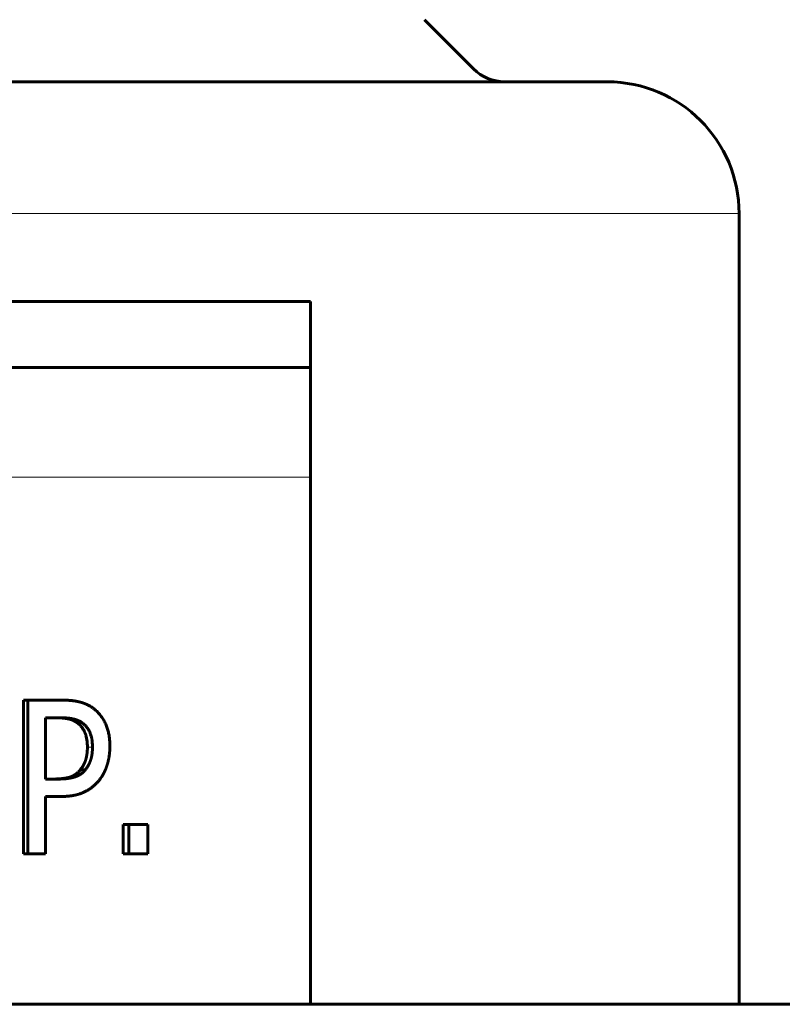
# Model space of a CAD drawing. Header units: millimetres. Extents: x -479 to -8, y -339 to 150.
# Tile 12 of 17: x -376 to -359, y 106 to 128. Entities that reach past the tile are written whole.
import ezdxf

# ---------------------------------------------------------------- set-up
doc = ezdxf.new("R2010")
doc.units = ezdxf.units.MM
doc.linetypes.add('K5LT_BASIC', pattern=[0])
doc.linetypes.add('K5LT_THIN', pattern=[0])

msp = doc.modelspace()

# ---------------------------------------------------------------- linework, layer by layer
at = {"color": 150, "linetype": 'K5LT_BASIC', "lineweight": 60, "true_color": 0x0080ff}
for p, q in [((-366.968, 128.082), (-365.847, 126.961)), ((-408.304, 126.668), (-362.804, 126.668)), ((-359.804, 105.668), (-359.804, 123.668)), ((-383.538, 121.668), (-369.558, 121.668)), ((-369.558, 121.668), (-369.558, 105.668)), ((-369.558, 120.168), (-384.693, 120.168)), ((-376.092, 109.094), (-376.092, 112.594)), ((-376.092, 112.594), (-375.992, 112.594)), ((-375.992, 112.594), (-375.233, 112.594)), ((-375.992, 109.094), (-375.992, 112.594)), ((-375.588, 110.796), (-375.588, 112.192)), ((-375.588, 112.192), (-375.257, 112.192)), ((-374.801, 111.006), (-374.687, 111.006)), ((-375.315, 110.796), (-375.588, 110.796)), ((-375.25, 110.399), (-375.588, 110.399)), ((-375.588, 110.399), (-375.588, 109.094)), ((-373.822, 109.094), (-373.822, 109.764)), ((-373.822, 109.764), (-373.698, 109.764)), ((-373.698, 109.094), (-373.698, 109.764)), ((-373.698, 109.764), (-373.259, 109.764)), ((-373.259, 109.764), (-373.259, 109.094)), ((-376.092, 109.094), (-375.992, 109.094)), ((-375.588, 109.094), (-375.992, 109.094)), ((-373.822, 109.094), (-373.698, 109.094)), ((-373.259, 109.094), (-373.698, 109.094)), ((-354.674, 105.668), (-385.554, 105.668))]:
    msp.add_line(p, q, dxfattribs=at)
at = {"color": 7, "linetype": 'K5LT_THIN', "lineweight": 18}
for p, q in [((-411.304, 123.668), (-359.804, 123.668)), ((-391.796, 117.668), (-369.558, 117.668)), ((-374.845, 112.058), (-374.732, 112.058)), ((-374.638, 111.525), (-374.522, 111.525))]:
    msp.add_line(p, q, dxfattribs=at)
at = {"color": 150, "linetype": 'K5LT_BASIC', "lineweight": 60, "true_color": 0x0080ff}
for centre, radius, start, end in [((-365.14, 127.668), 1, 225, 270), ((-362.804, 123.668), 3, 0, 90)]:
    msp.add_arc(centre, radius, start, end, dxfattribs=at)
for points, knots in [([(-375.233, 112.594), (-375.22, 112.594), (-375.195, 112.594), (-375.159, 112.593), (-375.123, 112.592), (-375.089, 112.59), (-375.057, 112.588), (-375.026, 112.585), (-374.997, 112.583), (-374.97, 112.579), (-374.944, 112.576), (-374.92, 112.572), (-374.898, 112.568), (-374.878, 112.565), (-374.859, 112.561), (-374.843, 112.557), (-374.828, 112.554), (-374.814, 112.551), (-374.801, 112.547), (-374.79, 112.544), (-374.779, 112.541), (-374.769, 112.538), (-374.76, 112.536), (-374.751, 112.533), (-374.743, 112.53), (-374.735, 112.528), (-374.728, 112.525), (-374.72, 112.522), (-374.712, 112.519), (-374.704, 112.516), (-374.695, 112.513), (-374.684, 112.508), (-374.672, 112.503), (-374.66, 112.498), (-374.646, 112.491), (-374.627, 112.482), (-374.601, 112.469), (-374.57, 112.451), (-374.54, 112.432), (-374.512, 112.412), (-374.489, 112.394), (-374.474, 112.382), (-374.466, 112.376)], [0, 0, 0, 0, 0.035624, 0.071279, 0.106835, 0.141696, 0.176048, 0.209003, 0.241048, 0.271684, 0.301828, 0.330037, 0.356789, 0.381125, 0.404482, 0.425442, 0.444968, 0.462588, 0.479715, 0.495403, 0.510145, 0.523497, 0.536409, 0.548349, 0.559779, 0.570654, 0.581486, 0.592486, 0.603691, 0.615346, 0.627239, 0.644462, 0.662486, 0.681315, 0.700816, 0.725278, 0.769895, 0.819898, 0.875284, 0.918861, 0.96043, 1, 1, 1, 1]), ([(-374.466, 112.376), (-374.453, 112.365), (-374.426, 112.341), (-374.389, 112.304), (-374.354, 112.265), (-374.322, 112.224), (-374.293, 112.182), (-374.266, 112.139), (-374.242, 112.095), (-374.221, 112.049), (-374.201, 112.003), (-374.185, 111.957), (-374.171, 111.911), (-374.159, 111.865), (-374.15, 111.82), (-374.142, 111.776), (-374.136, 111.731), (-374.131, 111.682), (-374.128, 111.629), (-374.126, 111.582), (-374.126, 111.552), (-374.126, 111.539)], [0, 0, 0, 0, 0.063934, 0.127232, 0.18977, 0.251116, 0.311945, 0.37112, 0.429191, 0.485533, 0.541253, 0.594493, 0.645867, 0.694014, 0.740824, 0.783978, 0.824811, 0.874238, 0.921732, 0.967361, 1, 1, 1, 1]), ([(-374.845, 112.058), (-374.849, 112.062), (-374.857, 112.068), (-374.87, 112.077), (-374.882, 112.086), (-374.895, 112.094), (-374.908, 112.102), (-374.921, 112.109), (-374.934, 112.116), (-374.947, 112.122), (-374.96, 112.128), (-374.972, 112.134), (-374.985, 112.139), (-374.997, 112.143), (-375.008, 112.147), (-375.02, 112.151), (-375.031, 112.154), (-375.041, 112.157), (-375.052, 112.16), (-375.062, 112.163), (-375.072, 112.165), (-375.083, 112.167), (-375.093, 112.169), (-375.103, 112.171), (-375.114, 112.173), (-375.124, 112.175), (-375.135, 112.177), (-375.147, 112.178), (-375.158, 112.18), (-375.17, 112.181), (-375.183, 112.183), (-375.196, 112.184), (-375.21, 112.185), (-375.225, 112.187), (-375.24, 112.188), (-375.256, 112.189), (-375.273, 112.19), (-375.296, 112.19), (-375.32, 112.191), (-375.345, 112.191), (-375.358, 112.192), (-375.365, 112.192)], [0, 0, 0, 0, 0.032793, 0.065565, 0.098292, 0.130783, 0.163202, 0.194967, 0.226226, 0.25664, 0.286719, 0.315542, 0.343415, 0.369724, 0.395377, 0.41949, 0.44268, 0.464644, 0.486272, 0.507153, 0.527666, 0.547687, 0.567619, 0.587307, 0.606877, 0.626349, 0.645833, 0.665686, 0.685871, 0.706694, 0.727808, 0.749776, 0.772301, 0.795645, 0.819253, 0.843628, 0.868514, 0.894162, 0.946502, 0.973187, 1, 1, 1, 1]), ([(-375.257, 112.192), (-375.248, 112.192), (-375.231, 112.191), (-375.206, 112.191), (-375.181, 112.19), (-375.157, 112.189), (-375.135, 112.188), (-375.113, 112.186), (-375.093, 112.185), (-375.074, 112.183), (-375.055, 112.181), (-375.038, 112.179), (-375.023, 112.176), (-375.008, 112.174), (-374.995, 112.172), (-374.983, 112.169), (-374.971, 112.167), (-374.959, 112.164), (-374.946, 112.161), (-374.936, 112.159), (-374.927, 112.156), (-374.919, 112.154), (-374.912, 112.152), (-374.905, 112.15), (-374.898, 112.148), (-374.891, 112.145), (-374.885, 112.143), (-374.878, 112.141), (-374.871, 112.138), (-374.863, 112.135), (-374.854, 112.131), (-374.843, 112.126), (-374.831, 112.121), (-374.819, 112.115), (-374.804, 112.107), (-374.787, 112.097), (-374.77, 112.086), (-374.756, 112.077), (-374.746, 112.07), (-374.739, 112.064), (-374.734, 112.06), (-374.732, 112.058)], [0, 0, 0, 0, 0.035024, 0.070235, 0.105496, 0.140287, 0.174674, 0.20789, 0.24034, 0.271574, 0.302373, 0.331431, 0.359169, 0.38471, 0.409343, 0.431786, 0.452914, 0.478461, 0.502804, 0.526031, 0.542085, 0.557852, 0.572994, 0.587826, 0.602357, 0.616896, 0.631569, 0.646355, 0.66135, 0.676433, 0.696992, 0.723076, 0.751515, 0.776916, 0.810858, 0.856999, 0.903703, 0.939294, 0.961418, 0.981655, 1, 1, 1, 1]), ([(-374.638, 111.525), (-374.638, 111.556), (-374.64, 111.616), (-374.65, 111.698), (-374.666, 111.772), (-374.687, 111.837), (-374.714, 111.898), (-374.748, 111.956), (-374.792, 112.011), (-374.826, 112.043), (-374.845, 112.058)], [0, 0, 0, 0, 0.129367, 0.255484, 0.378323, 0.494558, 0.607502, 0.735625, 0.866448, 1, 1, 1, 1]), ([(-374.732, 112.058), (-374.716, 112.045), (-374.685, 112.018), (-374.646, 111.972), (-374.613, 111.923), (-374.585, 111.869), (-374.561, 111.808), (-374.542, 111.738), (-374.529, 111.661), (-374.523, 111.59), (-374.522, 111.544), (-374.522, 111.525)], [0, 0, 0, 0, 0.113828, 0.226264, 0.337246, 0.445327, 0.55196, 0.68345, 0.80632, 0.920614, 1, 1, 1, 1]), ([(-374.801, 111.006), (-374.797, 111.011), (-374.789, 111.02), (-374.779, 111.034), (-374.768, 111.048), (-374.759, 111.062), (-374.749, 111.076), (-374.741, 111.091), (-374.732, 111.105), (-374.725, 111.119), (-374.717, 111.132), (-374.711, 111.146), (-374.704, 111.159), (-374.699, 111.172), (-374.693, 111.185), (-374.689, 111.197), (-374.684, 111.209), (-374.68, 111.221), (-374.677, 111.233), (-374.673, 111.244), (-374.67, 111.255), (-374.667, 111.267), (-374.664, 111.278), (-374.661, 111.289), (-374.659, 111.3), (-374.657, 111.311), (-374.655, 111.323), (-374.653, 111.334), (-374.651, 111.346), (-374.649, 111.358), (-374.647, 111.37), (-374.646, 111.383), (-374.644, 111.396), (-374.643, 111.409), (-374.642, 111.423), (-374.641, 111.438), (-374.639, 111.459), (-374.638, 111.488), (-374.638, 111.511), (-374.638, 111.525)], [0, 0, 0, 0, 0.032433, 0.065051, 0.097764, 0.130317, 0.162729, 0.19458, 0.226033, 0.25682, 0.28735, 0.316849, 0.345557, 0.372938, 0.399746, 0.425214, 0.44985, 0.473431, 0.496744, 0.519414, 0.541763, 0.56361, 0.585332, 0.606664, 0.627768, 0.648586, 0.66934, 0.690094, 0.710887, 0.731812, 0.752813, 0.774101, 0.795592, 0.817409, 0.83935, 0.864245, 0.891976, 0.938171, 1, 1, 1, 1]), ([(-374.522, 111.525), (-374.522, 111.518), (-374.523, 111.503), (-374.523, 111.481), (-374.524, 111.46), (-374.525, 111.439), (-374.527, 111.42), (-374.528, 111.401), (-374.53, 111.382), (-374.533, 111.365), (-374.535, 111.348), (-374.538, 111.332), (-374.54, 111.317), (-374.543, 111.303), (-374.546, 111.29), (-374.549, 111.278), (-374.552, 111.266), (-374.555, 111.255), (-374.558, 111.245), (-374.561, 111.235), (-374.564, 111.225), (-374.567, 111.216), (-374.57, 111.208), (-374.573, 111.2), (-374.576, 111.192), (-374.579, 111.184), (-374.582, 111.177), (-374.585, 111.169), (-374.589, 111.161), (-374.593, 111.153), (-374.597, 111.143), (-374.603, 111.131), (-374.611, 111.117), (-374.619, 111.102), (-374.63, 111.084), (-374.645, 111.062), (-374.664, 111.035), (-374.679, 111.016), (-374.687, 111.006)], [0, 0, 0, 0, 0.032992, 0.0661, 0.099219, 0.131951, 0.164377, 0.195872, 0.226753, 0.256666, 0.286232, 0.314457, 0.341677, 0.367239, 0.392127, 0.415395, 0.437677, 0.458668, 0.479337, 0.499033, 0.518098, 0.536189, 0.55396, 0.570907, 0.587369, 0.603206, 0.618905, 0.634942, 0.651443, 0.669003, 0.687149, 0.714962, 0.745018, 0.777332, 0.8146, 0.865297, 0.931033, 1, 1, 1, 1]), ([(-374.126, 111.539), (-374.126, 111.528), (-374.126, 111.507), (-374.127, 111.474), (-374.129, 111.443), (-374.131, 111.412), (-374.134, 111.382), (-374.137, 111.354), (-374.141, 111.326), (-374.145, 111.299), (-374.15, 111.273), (-374.154, 111.249), (-374.16, 111.225), (-374.165, 111.202), (-374.17, 111.181), (-374.176, 111.161), (-374.181, 111.142), (-374.186, 111.124), (-374.192, 111.106), (-374.198, 111.089), (-374.203, 111.074), (-374.208, 111.059), (-374.214, 111.045), (-374.219, 111.031), (-374.224, 111.018), (-374.229, 111.006), (-374.235, 110.993), (-374.24, 110.981), (-374.245, 110.969), (-374.251, 110.958), (-374.256, 110.946), (-374.262, 110.935), (-374.268, 110.923), (-374.276, 110.909), (-374.285, 110.893), (-374.297, 110.873), (-374.314, 110.845), (-374.34, 110.807), (-374.362, 110.778), (-374.375, 110.762)], [0, 0, 0, 0, 0.036756, 0.07293, 0.108503, 0.142996, 0.176904, 0.209495, 0.241276, 0.271921, 0.302229, 0.331211, 0.359226, 0.385639, 0.411458, 0.435704, 0.459015, 0.481073, 0.502871, 0.523532, 0.543346, 0.56192, 0.580043, 0.597308, 0.614142, 0.630534, 0.646918, 0.663218, 0.679456, 0.695583, 0.711674, 0.727659, 0.743582, 0.76469, 0.788449, 0.814861, 0.853952, 0.915655, 1, 1, 1, 1]), ([(-375.422, 110.796), (-375.411, 110.796), (-375.388, 110.796), (-375.355, 110.797), (-375.323, 110.798), (-375.293, 110.8), (-375.263, 110.802), (-375.236, 110.804), (-375.21, 110.807), (-375.185, 110.81), (-375.162, 110.814), (-375.14, 110.817), (-375.12, 110.821), (-375.102, 110.825), (-375.085, 110.829), (-375.07, 110.832), (-375.056, 110.836), (-375.043, 110.84), (-375.031, 110.844), (-375.02, 110.848), (-375.01, 110.851), (-375, 110.855), (-374.991, 110.859), (-374.982, 110.863), (-374.973, 110.867), (-374.965, 110.871), (-374.957, 110.875), (-374.949, 110.879), (-374.941, 110.884), (-374.933, 110.888), (-374.926, 110.893), (-374.918, 110.897), (-374.91, 110.903), (-374.901, 110.909), (-374.891, 110.917), (-374.878, 110.927), (-374.862, 110.94), (-374.844, 110.957), (-374.826, 110.975), (-374.812, 110.992), (-374.804, 111.002), (-374.801, 111.006)], [0, 0, 0, 0, 0.035347, 0.071066, 0.106966, 0.142547, 0.177844, 0.212263, 0.246069, 0.278847, 0.311242, 0.341971, 0.371396, 0.398614, 0.424864, 0.448852, 0.471462, 0.492276, 0.512631, 0.531931, 0.550585, 0.568188, 0.585465, 0.601965, 0.618043, 0.633645, 0.649188, 0.664607, 0.679942, 0.695162, 0.710336, 0.725432, 0.740491, 0.760523, 0.783415, 0.809168, 0.843016, 0.889493, 0.936674, 0.974302, 1, 1, 1, 1]), ([(-374.687, 111.006), (-374.69, 111.002), (-374.697, 110.993), (-374.709, 110.98), (-374.723, 110.964), (-374.741, 110.948), (-374.76, 110.93), (-374.779, 110.916), (-374.795, 110.905), (-374.808, 110.896), (-374.82, 110.889), (-374.832, 110.882), (-374.844, 110.875), (-374.856, 110.869), (-374.868, 110.864), (-374.88, 110.859), (-374.892, 110.854), (-374.904, 110.849), (-374.916, 110.845), (-374.929, 110.841), (-374.941, 110.837), (-374.954, 110.834), (-374.967, 110.831), (-374.98, 110.827), (-374.996, 110.824), (-375.019, 110.819), (-375.055, 110.813), (-375.115, 110.805), (-375.202, 110.798), (-375.275, 110.796), (-375.315, 110.796)], [0, 0, 0, 0, 0.026425, 0.055617, 0.087545, 0.133256, 0.178445, 0.223064, 0.252957, 0.279702, 0.303132, 0.326395, 0.349252, 0.371893, 0.394266, 0.416622, 0.438663, 0.460384, 0.481632, 0.502676, 0.523381, 0.54393, 0.564325, 0.584703, 0.608423, 0.635514, 0.684765, 0.763252, 0.874601, 1, 1, 1, 1]), ([(-374.375, 110.762), (-374.382, 110.754), (-374.396, 110.738), (-374.416, 110.716), (-374.437, 110.694), (-374.459, 110.673), (-374.481, 110.652), (-374.503, 110.633), (-374.525, 110.615), (-374.547, 110.598), (-374.57, 110.581), (-374.592, 110.566), (-374.615, 110.552), (-374.637, 110.538), (-374.659, 110.526), (-374.68, 110.514), (-374.701, 110.504), (-374.722, 110.494), (-374.743, 110.485), (-374.764, 110.476), (-374.785, 110.468), (-374.806, 110.461), (-374.827, 110.454), (-374.849, 110.447), (-374.87, 110.442), (-374.891, 110.436), (-374.912, 110.431), (-374.934, 110.427), (-374.955, 110.423), (-374.976, 110.419), (-374.998, 110.416), (-375.019, 110.413), (-375.041, 110.41), (-375.063, 110.408), (-375.085, 110.406), (-375.108, 110.404), (-375.131, 110.402), (-375.162, 110.401), (-375.193, 110.4), (-375.225, 110.399), (-375.242, 110.399), (-375.25, 110.399)], [0, 0, 0, 0, 0.033035, 0.066231, 0.099531, 0.132795, 0.166053, 0.198939, 0.23153, 0.263588, 0.295434, 0.326358, 0.356548, 0.385499, 0.413879, 0.440986, 0.467291, 0.492646, 0.5178, 0.542464, 0.566835, 0.590617, 0.614192, 0.637094, 0.659558, 0.681406, 0.703066, 0.72423, 0.745064, 0.765413, 0.78559, 0.805434, 0.82511, 0.844613, 0.864112, 0.883583, 0.903036, 0.922455, 0.961253, 0.980649, 1, 1, 1, 1])]:
    msp.add_open_spline(points, degree=3, knots=knots, dxfattribs=at)

doc.saveas('drawing.dxf')
